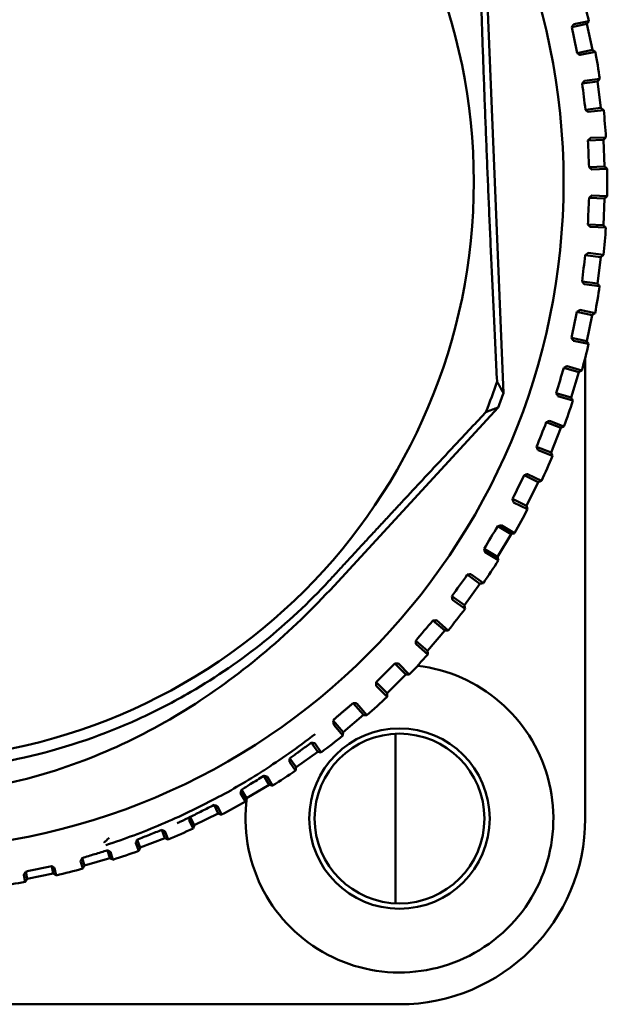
# Model space of a CAD drawing. Header units: millimetres. Extents: x 0 to 2239, y -60 to 841.
# Tile 27 of 151: x 342 to 353, y 390 to 408. Entities that reach past the tile are written whole.
import ezdxf

# ---------------------------------------------------------------- set-up
doc = ezdxf.new("R2010")
doc.units = ezdxf.units.MM
doc.layers.add('Sichtbar (ISO)', color=7, linetype='Continuous', lineweight=50)

msp = doc.modelspace()

# ---------------------------------------------------------------- linework, layer by layer
at = {"layer": 'Sichtbar (ISO)'}
for p, q in [((351.1975, 401.0826), (350.8389, 409.9547)), ((352.4861, 407.9783), (352.7734, 408.0382)), ((352.5238, 408.0338), (352.8096, 408.0935)), ((352.8756, 407.5488), (352.7734, 408.0382)), ((352.5014, 408.001), (352.4861, 407.9783)), ((352.5883, 407.4888), (352.8756, 407.5488)), ((352.5883, 407.4888), (352.6113, 407.474)), ((352.9309, 407.5125), (352.645, 407.453)), ((352.6834, 406.9157), (352.9746, 406.9518)), ((352.7004, 406.9372), (352.6834, 406.9157)), ((352.7255, 406.968), (353.0152, 407.0039)), ((353.036, 406.4555), (352.9746, 406.9518)), ((352.7447, 406.4195), (353.036, 406.4555)), ((352.7447, 406.4195), (352.7665, 406.4029)), ((353.0881, 406.4149), (352.7983, 406.3791)), ((352.8109, 405.8605), (352.7921, 405.8405)), ((352.7921, 405.8405), (353.0854, 405.8524)), ((352.8385, 405.8891), (353.1302, 405.901)), ((353.1056, 405.3528), (353.0854, 405.8524)), ((352.8123, 405.3409), (353.1056, 405.3528)), ((352.8123, 405.3409), (352.8326, 405.3226)), ((353.1541, 405.308), (352.8624, 405.2963)), ((352.8321, 404.7784), (352.8118, 404.76)), ((352.8118, 404.76), (353.105, 404.7476)), ((352.862, 404.8046), (353.1537, 404.7924)), ((353.0839, 404.2481), (353.105, 404.7476)), ((352.7906, 404.2605), (353.0839, 404.2481)), ((352.7906, 404.2605), (352.8094, 404.2405)), ((353.1286, 404.1994), (352.8369, 404.2118)), ((352.7639, 403.6982), (352.7421, 403.6816)), ((352.7421, 403.6816), (353.0333, 403.645)), ((352.7958, 403.7219), (353.0855, 403.6856)), ((352.971, 403.1489), (353.0333, 403.645)), ((352.6798, 403.1855), (352.971, 403.1489)), ((352.6798, 403.1855), (352.6968, 403.164)), ((353.0115, 403.0967), (352.7218, 403.1332)), ((352.6067, 402.6274), (352.5836, 402.6126)), ((352.5836, 402.6126), (352.8708, 402.5521)), ((352.6405, 402.6483), (352.9262, 402.5882)), ((352.7677, 402.0629), (352.8708, 402.5521)), ((352.4806, 402.1234), (352.7677, 402.0629)), ((352.4806, 402.1234), (352.4957, 402.1005)), ((352.8038, 402.0075), (352.5182, 402.0677)), ((352.7399, 393.0629), (352.7399, 401.746)), ((352.3617, 401.5732), (352.3374, 401.5604)), ((352.3374, 401.5604), (352.6186, 401.4764)), ((352.397, 401.5913), (352.6768, 401.5078)), ((352.4755, 400.9973), (352.6186, 401.4764)), ((352.1943, 401.0813), (352.4755, 400.9973)), ((352.1943, 401.0813), (352.2075, 401.0573)), ((352.5069, 400.9391), (352.2272, 401.0227)), ((348.0078, 397.4521), (351.0993, 400.8106)), ((352.0304, 400.5428), (352.0052, 400.532)), ((352.0052, 400.532), (352.2785, 400.4251)), ((352.0671, 400.5579), (352.339, 400.4516)), ((352.0963, 399.9595), (352.2785, 400.4251)), ((351.823, 400.0664), (352.0963, 399.9595)), ((351.823, 400.0664), (351.8342, 400.0414)), ((352.1227, 399.8989), (351.8509, 400.0054)), ((351.6151, 399.5433), (351.5891, 399.5346)), ((351.5891, 399.5346), (351.8527, 399.4055)), ((351.653, 399.5553), (351.9152, 399.4269)), ((351.6326, 398.9565), (351.8527, 399.4055)), ((351.3691, 399.0857), (351.6326, 398.9565)), ((351.3691, 399.0857), (351.3782, 399.0598)), ((351.654, 398.894), (351.3919, 399.0225)), ((351.1188, 398.5815), (351.0921, 398.575)), ((351.0921, 398.575), (351.3441, 398.4246)), ((351.1575, 398.5904), (351.4082, 398.4407)), ((351.0877, 397.9953), (351.3441, 398.4246)), ((350.8358, 398.1457), (351.0877, 397.9953)), ((350.8358, 398.1457), (350.8427, 398.1192)), ((351.1039, 397.9312), (350.8533, 398.0809)), ((350.5447, 397.664), (350.5176, 397.6597)), ((350.5176, 397.6597), (350.7563, 397.489)), ((350.584, 397.6696), (350.8215, 397.4998)), ((350.4653, 397.0823), (350.7563, 397.489)), ((350.2267, 397.2531), (350.4653, 397.0823)), ((350.2267, 397.2531), (350.2314, 397.2261)), ((350.4761, 397.0171), (350.2387, 397.1871)), ((349.8968, 396.797), (349.8694, 396.795)), ((349.8694, 396.795), (350.0932, 396.6051)), ((349.9364, 396.7994), (350.1591, 396.6105)), ((349.7697, 396.2239), (350.0932, 396.6051)), ((349.5459, 396.4138), (349.7697, 396.2239)), ((349.5459, 396.4138), (349.5484, 396.3865)), ((349.7751, 396.158), (349.5525, 396.347)), ((349.1795, 395.9865), (349.1521, 395.9868)), ((349.1521, 395.9868), (349.3594, 395.779)), ((349.2192, 395.9856), (349.4255, 395.779)), ((348.7982, 395.6335), (349.0055, 395.4258)), ((348.7982, 395.6335), (348.7984, 395.6061)), ((349.0055, 395.4258), (349.3594, 395.779)), ((349.0054, 395.3597), (348.7992, 395.5664)), ((348.3977, 395.238), (348.3704, 395.2405)), ((348.3704, 395.2405), (348.5599, 395.0164)), ((348.4372, 395.2338), (348.6257, 395.0109)), ((347.993, 394.9125), (348.01, 394.9339)), ((347.993, 394.9125), (348.178, 394.6936)), ((348.178, 394.6936), (348.5599, 395.0164)), ((348.1725, 394.6277), (348.0042, 394.8269)), ((347.5779, 394.4938), (347.7001, 394.3224)), ((349.1649, 394.6617), (349.1649, 391.4653)), ((347.2929, 394.0322), (347.7001, 394.3224)), ((347.6438, 394.4819), (347.7653, 394.3114)), ((347.282, 393.967), (347.1657, 394.1302)), ((347.1751, 394.1975), (347.2929, 394.0322)), ((346.6867, 393.8687), (346.786, 393.7017)), ((346.7513, 393.8514), (346.85, 393.6854)), ((346.2605, 393.6071), (346.3562, 393.4462)), ((346.3562, 393.4462), (346.786, 393.7017)), ((346.3399, 393.3821), (346.2455, 393.5409)), ((345.7452, 393.3197), (345.8237, 393.1586)), ((345.8082, 393.2971), (345.8862, 393.1371)), ((345.3528, 392.877), (345.2782, 393.03)), ((345.2986, 393.0947), (345.3743, 392.9395)), ((345.3743, 392.9395), (345.8237, 393.1586)), ((344.7599, 392.851), (344.8199, 392.6969)), ((344.8209, 392.8232), (344.8804, 392.6703)), ((344.2961, 392.6642), (344.3539, 392.5156)), ((344.3539, 392.5156), (344.8199, 392.6969)), ((343.7379, 392.4662), (343.7814, 392.3196)), ((344.3273, 392.4551), (344.2703, 392.6016)), ((343.26, 392.319), (343.302, 392.1774)), ((343.302, 392.1774), (343.7814, 392.3196)), ((343.7963, 392.4335), (343.8395, 392.2881)), ((342.6862, 392.1685), (342.7152, 392.0294)), ((342.7417, 392.1311), (342.7705, 391.9932)), ((343.2705, 392.1193), (343.2291, 392.2589)), ((342.1895, 391.872), (342.1618, 392.005)), ((342.1976, 392.0623), (342.2258, 391.9273)), ((342.2258, 391.9273), (342.7152, 392.0294)), ((349.2399, 389.5629), (330.2399, 389.5629))]:
    msp.add_line(p, q, dxfattribs=at)
for centre, radius in [((339.7399, 405.0629), 12.5922), ((339.7399, 405.0629), 10.9), ((349.2399, 393.0629), 1.7), ((349.2403, 393.0635), 1.6)]:
    msp.add_circle(centre, radius, dxfattribs=at)
for centre, radius, start, end in [((339.7399, 405.0629), 13.4165, 13.05502, 15.2571), ((339.7399, 405.0629), 13.4165, 8.31818, 10.52026), ((339.7399, 405.0629), 13.4165, 3.58134, 5.78342), ((339.7399, 405.0629), 13.4165, 358.8445, 1.04658), ((339.7399, 405.0629), 13.4165, 354.10766, 356.30973), ((339.7399, 405.0629), 13.4165, 349.37081, 351.57289), ((339.7399, 405.0629), 13.4165, 344.63397, 346.83605), ((339.7399, 405.0629), 11.9457, 338.69964, 341.65321), ((339.7399, 405.0629), 12.1292, 339.47701, 340.84281), ((339.7399, 405.0629), 13.4165, 339.89713, 342.09921), ((339.7399, 405.0629), 13.4165, 335.16029, 337.36236), ((339.7399, 405.0629), 13.4165, 330.42345, 332.62552), ((339.7399, 405.0629), 13.4165, 325.6866, 327.88868), ((339.7399, 405.0629), 13.4165, 320.94976, 323.15184), ((339.7399, 405.0629), 13.4165, 316.21292, 318.415), ((349.2399, 393.0629), 2.9, 172.28827, 83.26535), ((339.7399, 405.0629), 13.4165, 311.47608, 313.67815), ((339.7399, 405.0629), 13.4165, 306.73924, 308.94131), ((339.7399, 405.0629), 13.4165, 302.00239, 304.20447), ((339.7399, 405.0629), 13.4165, 297.26555, 299.46763), ((349.2399, 393.0629), 3.5, 270, 0), ((339.7399, 405.0629), 13.4165, 292.52871, 294.73079), ((339.7399, 405.0629), 13.4165, 287.79187, 289.99394), ((339.7399, 405.0629), 13.4165, 283.05502, 285.2571), ((339.7399, 405.0629), 13.4165, 278.31818, 280.52026)]:
    msp.add_arc(centre, radius, start, end, dxfattribs=at)
for centre, major_axis, ratio, start_param, end_param in [((352.7567, 407.7793), (2.6241, -12.5743), 0.0174576, 4.6929252, 4.7318528), ((352.9365, 406.6951), (1.5767, -12.748), 0.0174576, 4.6929252, 4.7318528), ((353.0263, 405.5998), (0.5186, -12.8347), 0.0174576, 4.6929252, 4.7318528), ((353.0252, 404.5008), (-0.543, -12.8337), 0.0174576, 4.6929252, 4.7318528), ((352.9334, 403.4056), (-1.601, -12.745), 0.0174576, 4.6929252, 4.7318528), ((352.7515, 402.3218), (-2.648, -12.5693), 0.0174576, 4.6929252, 4.7318528), ((352.4807, 401.2566), (-3.6769, -12.3077), 0.0174576, 4.6929252, 4.7318528), ((352.1229, 400.2175), (-4.6807, -11.962), 0.0174576, 4.6929252, 4.7318528), ((351.6804, 399.2115), (-5.6525, -11.5346), 0.0174576, 4.6929252, 4.7318528), ((351.1564, 398.2454), (-6.5857, -11.0284), 0.0174576, 4.6929252, 4.7318528), ((350.5545, 397.326), (-7.474, -10.4469), 0.0174576, 4.6929252, 4.7318528), ((349.8786, 396.4593), (-8.3111, -9.794), 0.0174576, 4.6929252, 4.7318528), ((349.1335, 395.6515), (-9.0915, -9.0743), 0.0174576, 4.6929252, 4.7318528), ((348.0756, 394.9893), (-0.0658, -0.0556), 0.0174524, 6.0057788, 6.1962463), ((348.0885, 394.999), (-0.0805, -0.0673), 0.0233277, 4.9396873, 5.9458523)]:
    msp.add_ellipse(centre, major_axis=major_axis, ratio=ratio, start_param=start_param, end_param=end_param, dxfattribs=at)
for points, weights in [([(351.0784, 401.3028), (350.8683, 405.5126), (350.738, 409.7256)], [1.23096562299, 1.32029098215, 1.23096562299]), ([(351.0784, 401.3028), (351.1364, 401.1939), (351.1975, 401.0826)], [1.00015667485, 1.0002702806, 1.00009573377]), ([(351.0993, 400.8106), (350.9826, 400.7671), (350.8696, 400.7236)], [1.00009121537, 1.00025746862, 1.00015185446]), ([(347.9106, 397.5416), (349.327, 399.0803), (350.8696, 400.7236)], [1.27927488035, 1.27927488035, 1.2314661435]), ([(348.3704, 395.2405), (348.2196, 395.1131), (348.0688, 394.9856)], [1.69312184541, 1.69337500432, 1.69322830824])]:
    msp.add_rational_spline(points, weights, degree=2, dxfattribs=at)
for points in [[(352.7734, 408.0382), (352.7855, 408.0566), (352.7976, 408.0751), (352.8096, 408.0935)], [(352.8096, 408.0935), (352.8096, 408.0935), (352.8096, 408.0935), (352.8096, 408.0935)], [(352.9309, 407.5126), (352.9124, 407.5246), (352.894, 407.5367), (352.8756, 407.5488)], [(352.9309, 407.5126), (352.9309, 407.5126), (352.9309, 407.5125), (352.9309, 407.5125)], [(352.9746, 406.9518), (352.9882, 406.9691), (353.0017, 406.9865), (353.0152, 407.0039)], [(353.0153, 407.0039), (353.0153, 407.0039), (353.0153, 407.0039), (353.0152, 407.0039)], [(353.0881, 406.4149), (353.0707, 406.4284), (353.0534, 406.442), (353.036, 406.4555)], [(353.0881, 406.4149), (353.0881, 406.4149), (353.0881, 406.4149), (353.0881, 406.4149)], [(353.0854, 405.8524), (353.1003, 405.8686), (353.1153, 405.8848), (353.1302, 405.901)], [(353.1302, 405.901), (353.1302, 405.901), (353.1302, 405.901), (353.1302, 405.901)], [(353.1541, 405.308), (353.138, 405.3229), (353.1218, 405.3379), (353.1056, 405.3528)], [(353.1541, 405.308), (353.1542, 405.308), (353.1542, 405.308), (353.1542, 405.308)], [(353.105, 404.7476), (353.1212, 404.7625), (353.1374, 404.7774), (353.1537, 404.7924)], [(353.1537, 404.7924), (353.1537, 404.7924), (353.1537, 404.7924), (353.1537, 404.7924)], [(353.1286, 404.1994), (353.1137, 404.2156), (353.0988, 404.2319), (353.0839, 404.2481)], [(353.1286, 404.1994), (353.1286, 404.1994), (353.1286, 404.1994), (353.1286, 404.1994)], [(353.0333, 403.645), (353.0507, 403.6585), (353.0681, 403.6721), (353.0855, 403.6856)], [(353.0855, 403.6856), (353.0855, 403.6856), (353.0855, 403.6856), (353.0855, 403.6856)], [(353.0115, 403.0967), (352.998, 403.1141), (352.9845, 403.1315), (352.971, 403.1489)], [(353.0115, 403.0967), (353.0115, 403.0967), (353.0115, 403.0967), (353.0115, 403.0967)], [(352.8708, 402.5521), (352.8893, 402.5641), (352.9077, 402.5762), (352.9262, 402.5882)], [(352.9262, 402.5882), (352.9262, 402.5882), (352.9262, 402.5882), (352.9262, 402.5882)], [(352.8038, 402.0075), (352.7918, 402.026), (352.7798, 402.0444), (352.7677, 402.0629)], [(352.8038, 402.0075), (352.8038, 402.0075), (352.8039, 402.0075), (352.8039, 402.0075)], [(352.6186, 401.4764), (352.638, 401.4868), (352.6574, 401.4973), (352.6768, 401.5078)], [(352.6768, 401.5078), (352.6768, 401.5078), (352.6768, 401.5078), (352.6768, 401.5078)], [(352.5069, 400.9391), (352.4964, 400.9585), (352.486, 400.9779), (352.4755, 400.9973)], [(352.5069, 400.9391), (352.5069, 400.9391), (352.5069, 400.9391), (352.5069, 400.9391)], [(352.2785, 400.4251), (352.2986, 400.4339), (352.3188, 400.4427), (352.339, 400.4516)], [(352.339, 400.4516), (352.339, 400.4516), (352.339, 400.4516), (352.339, 400.4516)], [(352.1227, 399.8989), (352.1139, 399.9191), (352.1051, 399.9393), (352.0963, 399.9595)], [(352.1227, 399.8989), (352.1228, 399.8989), (352.1228, 399.8989), (352.1228, 399.8989)], [(351.8527, 399.4055), (351.8735, 399.4126), (351.8943, 399.4198), (351.9152, 399.4269)], [(351.9152, 399.4269), (351.9152, 399.4269), (351.9152, 399.4269), (351.9152, 399.4269)], [(351.654, 398.894), (351.6469, 398.9148), (351.6398, 398.9357), (351.6326, 398.9565)], [(351.654, 398.894), (351.654, 398.894), (351.654, 398.894), (351.654, 398.894)], [(351.3441, 398.4246), (351.3655, 398.43), (351.3868, 398.4353), (351.4082, 398.4407)], [(351.4082, 398.4407), (351.4082, 398.4407), (351.4082, 398.4407), (351.4082, 398.4407)], [(351.1039, 397.9312), (351.0985, 397.9526), (351.0931, 397.9739), (351.0877, 397.9953)], [(351.1039, 397.9312), (351.1039, 397.9312), (351.1039, 397.9312), (351.1039, 397.9312)], [(350.7563, 397.489), (350.778, 397.4926), (350.7997, 397.4962), (350.8215, 397.4998)], [(350.8215, 397.4998), (350.8215, 397.4998), (350.8215, 397.4998), (350.8215, 397.4998)], [(350.4762, 397.0171), (350.4726, 397.0389), (350.4689, 397.0606), (350.4653, 397.0823)], [(350.4762, 397.0171), (350.4762, 397.0171), (350.4762, 397.0171), (350.4762, 397.0171)], [(350.0932, 396.6051), (350.1151, 396.6069), (350.1371, 396.6087), (350.1591, 396.6105)], [(350.1591, 396.6105), (350.1591, 396.6105), (350.1591, 396.6105), (350.1591, 396.6105)], [(349.7751, 396.158), (349.7733, 396.18), (349.7715, 396.2019), (349.7697, 396.2239)], [(349.7751, 396.158), (349.7751, 396.158), (349.7751, 396.158), (349.7751, 396.158)], [(349.3594, 395.779), (349.3814, 395.779), (349.4034, 395.779), (349.4255, 395.779)], [(349.4255, 395.779), (349.4255, 395.779), (349.4255, 395.779), (349.4255, 395.779)], [(349.0054, 395.3597), (349.0055, 395.3818), (349.0055, 395.4038), (349.0055, 395.4258)], [(349.0054, 395.3597), (349.0054, 395.3597), (349.0054, 395.3597), (349.0054, 395.3597)], [(348.5599, 395.0164), (348.5818, 395.0145), (348.6038, 395.0127), (348.6257, 395.0109)], [(348.6258, 395.0109), (348.6258, 395.0109), (348.6257, 395.0109), (348.6257, 395.0109)], [(348.1725, 394.6277), (348.1743, 394.6497), (348.1762, 394.6716), (348.178, 394.6936)], [(348.1725, 394.6277), (348.1725, 394.6277), (348.1725, 394.6277), (348.1725, 394.6277)], [(347.7001, 394.3224), (347.7218, 394.3187), (347.7436, 394.3151), (347.7653, 394.3114)], [(347.7653, 394.3114), (347.7653, 394.3114), (347.7653, 394.3114), (347.7653, 394.3114)], [(347.282, 393.967), (347.2856, 393.9888), (347.2893, 394.0105), (347.2929, 394.0322)], [(347.282, 393.967), (347.282, 393.967), (347.282, 393.967), (347.282, 393.967)], [(346.786, 393.7017), (346.8073, 393.6963), (346.8287, 393.6908), (346.85, 393.6854)], [(346.8501, 393.6854), (346.8501, 393.6854), (346.85, 393.6854), (346.85, 393.6854)], [(346.3399, 393.3821), (346.3454, 393.4035), (346.3508, 393.4248), (346.3562, 393.4462)], [(346.3399, 393.3821), (346.3399, 393.3821), (346.3399, 393.3821), (346.3399, 393.3821)], [(345.8237, 393.1586), (345.8445, 393.1515), (345.8654, 393.1443), (345.8862, 393.1371)], [(345.8862, 393.1371), (345.8862, 393.1371), (345.8862, 393.1371), (345.8862, 393.1371)], [(345.3528, 392.877), (345.36, 392.8978), (345.3671, 392.9186), (345.3743, 392.9395)], [(345.3528, 392.877), (345.3528, 392.877), (345.3528, 392.877), (345.3528, 392.877)], [(344.8199, 392.6969), (344.84, 392.688), (344.8602, 392.6792), (344.8804, 392.6703)], [(344.8804, 392.6703), (344.8804, 392.6703), (344.8804, 392.6703), (344.8804, 392.6703)], [(344.3273, 392.4551), (344.3362, 392.4753), (344.345, 392.4954), (344.3539, 392.5156)], [(344.3273, 392.4551), (344.3273, 392.4551), (344.3273, 392.4551), (344.3273, 392.4551)], [(343.7814, 392.3196), (343.8007, 392.3091), (343.8201, 392.2986), (343.8394, 392.2881)], [(343.8395, 392.2881), (343.8395, 392.2881), (343.8395, 392.2881), (343.8394, 392.2881)], [(343.2705, 392.1193), (343.281, 392.1387), (343.2915, 392.1581), (343.302, 392.1774)], [(343.2705, 392.1193), (343.2705, 392.1193), (343.2705, 392.1193), (343.2705, 392.1193)], [(342.1896, 391.872), (342.2016, 391.8904), (342.2137, 391.9088), (342.2258, 391.9273)], [(342.7152, 392.0294), (342.7336, 392.0174), (342.7521, 392.0053), (342.7705, 391.9932)], [(342.7705, 391.9932), (342.7705, 391.9932), (342.7705, 391.9932), (342.7705, 391.9932)], [(342.1896, 391.872), (342.1896, 391.872), (342.1896, 391.872), (342.1896, 391.872)]]:
    msp.add_open_spline(points, degree=3, dxfattribs=at)
for points, knots in [([(352.5238, 408.0338), (352.5236, 408.0337), (352.5218, 408.0313), (352.516, 408.0228), (352.5103, 408.0144), (352.5036, 408.0044), (352.5025, 408.0028), (352.5014, 408.001)], [-0.0711820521, -0.0711820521, -0.0711820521, -0.0711820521, -0.0680336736, -0.0680336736, -0.0641085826, -0.0641085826, -0.0633683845, -0.0633683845, -0.0633683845, -0.0633683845]), ([(352.6113, 407.474), (352.6131, 407.4729), (352.6148, 407.4718), (352.6249, 407.4653), (352.6334, 407.4599), (352.6422, 407.4545), (352.6448, 407.453), (352.645, 407.453)], [-0.0079867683, -0.0079867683, -0.0079867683, -0.0079867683, -0.0072465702, -0.0072465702, -0.0033214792, -0.0033214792, -0.0001731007, -0.0001731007, -0.0001731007, -0.0001731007]), ([(352.7255, 406.968), (352.7253, 406.9679), (352.7233, 406.9656), (352.7167, 406.9576), (352.7104, 406.9497), (352.7029, 406.9404), (352.7017, 406.9388), (352.7004, 406.9372)], [-0.0711820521, -0.0711820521, -0.0711820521, -0.0711820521, -0.0680336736, -0.0680336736, -0.0641085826, -0.0641085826, -0.0633683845, -0.0633683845, -0.0633683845, -0.0633683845]), ([(352.7665, 406.4029), (352.7681, 406.4016), (352.7697, 406.4004), (352.7793, 406.3931), (352.7873, 406.387), (352.7956, 406.3809), (352.7981, 406.3791), (352.7983, 406.3791)], [-0.0079867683, -0.0079867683, -0.0079867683, -0.0079867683, -0.0072465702, -0.0072465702, -0.0033214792, -0.0033214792, -0.0001731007, -0.0001731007, -0.0001731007, -0.0001731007]), ([(352.8385, 405.8891), (352.8382, 405.8891), (352.8361, 405.887), (352.8289, 405.8795), (352.8219, 405.8722), (352.8137, 405.8635), (352.8123, 405.862), (352.8109, 405.8605)], [-0.0711820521, -0.0711820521, -0.0711820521, -0.0711820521, -0.0680336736, -0.0680336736, -0.0641085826, -0.0641085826, -0.0633683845, -0.0633683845, -0.0633683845, -0.0633683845]), ([(352.8326, 405.3226), (352.8342, 405.3212), (352.8357, 405.3198), (352.8446, 405.3118), (352.8521, 405.305), (352.8599, 405.2982), (352.8622, 405.2963), (352.8624, 405.2963)], [-0.0079867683, -0.0079867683, -0.0079867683, -0.0079867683, -0.0072465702, -0.0072465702, -0.0033214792, -0.0033214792, -0.0001731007, -0.0001731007, -0.0001731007, -0.0001731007]), ([(352.862, 404.8046), (352.8617, 404.8046), (352.8594, 404.8027), (352.8516, 404.7959), (352.8441, 404.7891), (352.8352, 404.7811), (352.8337, 404.7798), (352.8321, 404.7784)], [-0.0711820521, -0.0711820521, -0.0711820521, -0.0711820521, -0.0680336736, -0.0680336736, -0.0641085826, -0.0641085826, -0.0633683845, -0.0633683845, -0.0633683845, -0.0633683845]), ([(352.8094, 404.2405), (352.8108, 404.239), (352.8122, 404.2375), (352.8204, 404.2288), (352.8273, 404.2214), (352.8345, 404.214), (352.8366, 404.2119), (352.8369, 404.2118)], [-0.0079867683, -0.0079867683, -0.0079867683, -0.0079867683, -0.0072465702, -0.0072465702, -0.0033214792, -0.0033214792, -0.0001731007, -0.0001731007, -0.0001731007, -0.0001731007]), ([(352.7958, 403.7219), (352.7956, 403.7219), (352.7931, 403.7202), (352.7848, 403.714), (352.7767, 403.7079), (352.7672, 403.7007), (352.7656, 403.6995), (352.7639, 403.6982)], [-0.0711820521, -0.0711820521, -0.0711820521, -0.0711820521, -0.0680336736, -0.0680336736, -0.0641085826, -0.0641085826, -0.0633683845, -0.0633683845, -0.0633683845, -0.0633683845]), ([(352.6968, 403.164), (352.6981, 403.1624), (352.6993, 403.1608), (352.7068, 403.1514), (352.7131, 403.1435), (352.7197, 403.1355), (352.7216, 403.1333), (352.7218, 403.1332)], [-0.0079867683, -0.0079867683, -0.0079867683, -0.0079867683, -0.0072465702, -0.0072465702, -0.0033214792, -0.0033214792, -0.0001731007, -0.0001731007, -0.0001731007, -0.0001731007]), ([(352.6405, 402.6483), (352.6402, 402.6483), (352.6376, 402.6468), (352.6288, 402.6414), (352.6203, 402.636), (352.6102, 402.6296), (352.6085, 402.6285), (352.6067, 402.6274)], [-0.0711820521, -0.0711820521, -0.0711820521, -0.0711820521, -0.0680336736, -0.0680336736, -0.0641085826, -0.0641085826, -0.0633683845, -0.0633683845, -0.0633683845, -0.0633683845]), ([(352.4957, 402.1005), (352.4969, 402.0988), (352.498, 402.0971), (352.5047, 402.0872), (352.5103, 402.0788), (352.5162, 402.0703), (352.5179, 402.0678), (352.5182, 402.0677)], [-0.0079867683, -0.0079867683, -0.0079867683, -0.0079867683, -0.0072465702, -0.0072465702, -0.0033214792, -0.0033214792, -0.0001731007, -0.0001731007, -0.0001731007, -0.0001731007]), ([(352.397, 401.5913), (352.3968, 401.5913), (352.3941, 401.59), (352.3848, 401.5853), (352.3759, 401.5806), (352.3653, 401.5751), (352.3635, 401.5741), (352.3617, 401.5732)], [-0.0711820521, -0.0711820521, -0.0711820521, -0.0711820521, -0.0680336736, -0.0680336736, -0.0641085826, -0.0641085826, -0.0633683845, -0.0633683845, -0.0633683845, -0.0633683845]), ([(352.2075, 401.0573), (352.2086, 401.0555), (352.2095, 401.0537), (352.2153, 401.0432), (352.2203, 401.0344), (352.2254, 401.0254), (352.227, 401.0229), (352.2272, 401.0227)], [-0.0079867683, -0.0079867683, -0.0079867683, -0.0079867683, -0.0072465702, -0.0072465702, -0.0033214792, -0.0033214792, -0.0001731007, -0.0001731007, -0.0001731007, -0.0001731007]), ([(352.0671, 400.5579), (352.0669, 400.558), (352.064, 400.5569), (352.0545, 400.553), (352.0452, 400.5491), (352.0341, 400.5444), (352.0323, 400.5436), (352.0304, 400.5428)], [-0.0711820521, -0.0711820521, -0.0711820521, -0.0711820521, -0.0680336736, -0.0680336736, -0.0641085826, -0.0641085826, -0.0633683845, -0.0633683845, -0.0633683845, -0.0633683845]), ([(351.8342, 400.0414), (351.835, 400.0395), (351.8359, 400.0377), (351.8408, 400.0267), (351.845, 400.0176), (351.8493, 400.0082), (351.8507, 400.0055), (351.8509, 400.0054)], [-0.0079867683, -0.0079867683, -0.0079867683, -0.0079867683, -0.0072465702, -0.0072465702, -0.0033214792, -0.0033214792, -0.0001731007, -0.0001731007, -0.0001731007, -0.0001731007]), ([(351.653, 399.5553), (351.6527, 399.5554), (351.6498, 399.5546), (351.64, 399.5515), (351.6304, 399.5483), (351.619, 399.5446), (351.6171, 399.5439), (351.6151, 399.5433)], [-0.0711820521, -0.0711820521, -0.0711820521, -0.0711820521, -0.0680336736, -0.0680336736, -0.0641085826, -0.0641085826, -0.0633683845, -0.0633683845, -0.0633683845, -0.0633683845]), ([(351.3782, 399.0598), (351.3789, 399.0579), (351.3796, 399.056), (351.3836, 399.0447), (351.387, 399.0352), (351.3906, 399.0255), (351.3917, 399.0227), (351.3919, 399.0225)], [-0.0079867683, -0.0079867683, -0.0079867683, -0.0079867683, -0.0072465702, -0.0072465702, -0.0033214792, -0.0033214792, -0.0001731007, -0.0001731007, -0.0001731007, -0.0001731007]), ([(351.1575, 398.5904), (351.1573, 398.5905), (351.1543, 398.5899), (351.1442, 398.5876), (351.1344, 398.5853), (351.1227, 398.5825), (351.1208, 398.582), (351.1188, 398.5815)], [-0.0711820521, -0.0711820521, -0.0711820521, -0.0711820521, -0.0680336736, -0.0680336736, -0.0641085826, -0.0641085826, -0.0633683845, -0.0633683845, -0.0633683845, -0.0633683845]), ([(350.8427, 398.1192), (350.8432, 398.1172), (350.8438, 398.1153), (350.8468, 398.1037), (350.8494, 398.0939), (350.8522, 398.084), (350.8531, 398.0811), (350.8533, 398.0809)], [-0.0079867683, -0.0079867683, -0.0079867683, -0.0079867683, -0.0072465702, -0.0072465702, -0.0033214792, -0.0033214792, -0.0001731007, -0.0001731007, -0.0001731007, -0.0001731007]), ([(350.584, 397.6696), (350.5838, 397.6697), (350.5808, 397.6694), (350.5705, 397.6679), (350.5605, 397.6664), (350.5487, 397.6646), (350.5467, 397.6643), (350.5447, 397.664)], [-0.0711820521, -0.0711820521, -0.0711820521, -0.0711820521, -0.0680336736, -0.0680336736, -0.0641085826, -0.0641085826, -0.0633683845, -0.0633683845, -0.0633683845, -0.0633683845]), ([(332.2028, 396.9069), (333.0275, 396.1447), (333.965, 395.5084), (335.3194, 394.8628), (335.6655, 394.7186), (337.3582, 394.1125), (338.7805, 393.8943), (341.6225, 394.0124), (343.0219, 394.3479), (344.6565, 395.0915), (344.9876, 395.2628), (346.2769, 396.0135), (347.1544, 396.7201), (347.9106, 397.5416)], [0.000001, 0.000001, 0.000001, 0.000001, 0.3368888, 0.3368888, 0.448865, 0.448865, 0.8741256, 0.8741256, 1.2993584, 1.2993584, 1.4106845, 1.4106845, 1.7455959, 1.7455959, 1.7455959, 1.7455959]), ([(332.1131, 396.8099), (332.9578, 396.0293), (333.8818, 395.3489), (336.0191, 394.201), (337.2321, 393.7801), (339.0771, 393.519), (339.6669, 393.4882), (340.8419, 393.542), (341.4265, 393.6259), (343.1711, 394.0365), (344.2803, 394.5226), (346.3025, 395.8012), (347.2016, 396.5764), (348.0078, 397.4521)], [0.000001, 0.000001, 0.000001, 0.000001, 0.3450553, 0.3450553, 0.7303283, 0.7303283, 0.9071964, 0.9071964, 1.0836736, 1.0836736, 1.4456527, 1.4456527, 1.8012035, 1.8012035, 1.8012035, 1.8012035]), ([(350.2314, 397.2261), (350.2318, 397.224), (350.2321, 397.2221), (350.2342, 397.2103), (350.236, 397.2003), (350.2379, 397.1902), (350.2386, 397.1872), (350.2387, 397.1871)], [-0.0079867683, -0.0079867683, -0.0079867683, -0.0079867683, -0.0072465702, -0.0072465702, -0.0033214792, -0.0033214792, -0.0001731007, -0.0001731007, -0.0001731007, -0.0001731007]), ([(349.9364, 396.7994), (349.9362, 396.7995), (349.9332, 396.7994), (349.9229, 396.7988), (349.9128, 396.7981), (349.9008, 396.7973), (349.8988, 396.7971), (349.8968, 396.797)], [-0.0711820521, -0.0711820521, -0.0711820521, -0.0711820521, -0.0680336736, -0.0680336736, -0.0641085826, -0.0641085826, -0.0633683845, -0.0633683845, -0.0633683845, -0.0633683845]), ([(349.5484, 396.3865), (349.5486, 396.3844), (349.5488, 396.3824), (349.5499, 396.3705), (349.5508, 396.3604), (349.5519, 396.3502), (349.5523, 396.3472), (349.5525, 396.347)], [-0.0079867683, -0.0079867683, -0.0079867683, -0.0079867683, -0.0072465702, -0.0072465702, -0.0033214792, -0.0033214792, -0.0001731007, -0.0001731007, -0.0001731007, -0.0001731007]), ([(349.2192, 395.9856), (349.219, 395.9857), (349.216, 395.9859), (349.2056, 395.9861), (349.1955, 395.9863), (349.1836, 395.9864), (349.1815, 395.9865), (349.1795, 395.9865)], [-0.0711820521, -0.0711820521, -0.0711820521, -0.0711820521, -0.0680336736, -0.0680336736, -0.0641085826, -0.0641085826, -0.0633683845, -0.0633683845, -0.0633683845, -0.0633683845]), ([(348.7984, 395.6061), (348.7984, 395.6041), (348.7984, 395.6021), (348.7985, 395.5901), (348.7987, 395.58), (348.7989, 395.5696), (348.7991, 395.5666), (348.7992, 395.5664)], [-0.0079867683, -0.0079867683, -0.0079867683, -0.0079867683, -0.0072465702, -0.0072465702, -0.0033214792, -0.0033214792, -0.0001731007, -0.0001731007, -0.0001731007, -0.0001731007]), ([(348.4372, 395.2338), (348.437, 395.234), (348.434, 395.2344), (348.4238, 395.2355), (348.4137, 395.2365), (348.4018, 395.2376), (348.3998, 395.2378), (348.3977, 395.238)], [-0.0711820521, -0.0711820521, -0.0711820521, -0.0711820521, -0.0680336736, -0.0680336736, -0.0641085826, -0.0641085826, -0.0633683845, -0.0633683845, -0.0633683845, -0.0633683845]), ([(347.993, 394.9125), (347.9942, 394.8889), (347.9959, 394.8684), (347.9994, 394.8426), (348.0009, 394.8344), (348.0031, 394.8286), (348.0037, 394.8275), (348.0042, 394.8269)], [-0.17315678, -0.17315678, -0.17315678, -0.17315678, -0.09766694, -0.09766694, -0.04883347, -0.04883347, -0.03529732, -0.03529732, -0.03529732, -0.03529732]), ([(346.6768, 393.9674), (346.6785, 393.9685), (346.9873, 394.1682), (347.3175, 394.4009), (347.6494, 394.6539)], [0.74860368, 0.74860368, 0.74860368, 0.74860368, 0.75, 1, 1, 1, 1]), ([(347.1745, 394.1981), (347.2001, 394.2159), (347.2253, 394.2344), (347.2747, 394.2708), (347.3001, 394.2895), (347.342, 394.3203), (347.3593, 394.333), (347.4083, 394.3691), (347.4418, 394.3937), (347.5081, 394.4425), (347.5435, 394.4685), (347.5779, 394.4938)], [-0.066218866, -0.066218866, -0.066218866, -0.066218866, -0.053917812, -0.053917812, -0.0415313, -0.0415313, -0.032957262, -0.032957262, -0.016958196, -0.016958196, -0.00000093, -0.00000093, -0.00000093, -0.00000093]), ([(347.6438, 394.4819), (347.6437, 394.4821), (347.6416, 394.4826), (347.6348, 394.4839), (347.631, 394.4846), (347.6212, 394.4864), (347.6154, 394.4874), (347.6042, 394.4894), (347.5993, 394.4902), (347.5888, 394.492), (347.5834, 394.4929), (347.5779, 394.4938)], [0.000001, 0.000001, 0.000001, 0.000001, 0.003938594, 0.003938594, 0.006692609, 0.006692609, 0.00935034, 0.00935034, 0.01126187, 0.01126187, 0.013270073, 0.013270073, 0.013270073, 0.013270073]), ([(347.1745, 394.1981), (347.1721, 394.1781), (347.1696, 394.1611), (347.1671, 394.1432), (347.1665, 394.1384), (347.1658, 394.1322), (347.1656, 394.1304), (347.1657, 394.1302)], [0.000257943, 0.000257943, 0.000257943, 0.000257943, 0.009208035, 0.009208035, 0.013419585, 0.013419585, 0.016998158, 0.016998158, 0.016998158, 0.016998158]), ([(343.7078, 392.5635), (344.062, 392.6788), (344.7524, 392.9344), (345.8011, 393.4388), (346.3716, 393.7701), (346.6768, 393.9674)], [0.00000136, 0.00000136, 0.00000136, 0.00000136, 0.25, 0.5, 0.74860368, 0.74860368, 0.74860368, 0.74860368]), ([(346.4258, 393.7086), (346.4695, 393.7354), (346.5132, 393.7622), (346.6001, 393.8156), (346.6433, 393.8421), (346.686, 393.8692)], [-0.039519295, -0.039519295, -0.039519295, -0.039519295, -0.019703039, -0.019703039, -0.000096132, -0.000096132, -0.000096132, -0.000096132]), ([(346.7513, 393.8514), (346.7512, 393.8516), (346.7491, 393.8523), (346.7421, 393.8542), (346.7383, 393.8553), (346.7282, 393.858), (346.7224, 393.8595), (346.711, 393.8625), (346.7058, 393.8638), (346.696, 393.8664), (346.6913, 393.8676), (346.686, 393.8692)], [0.000001, 0.000001, 0.000001, 0.000001, 0.003911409, 0.003911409, 0.006645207, 0.006645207, 0.009299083, 0.009299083, 0.011289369, 0.011289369, 0.01301178, 0.01301178, 0.01301178, 0.01301178]), ([(346.2606, 393.6073), (346.256, 393.5883), (346.2521, 393.5718), (346.2481, 393.554), (346.247, 393.5492), (346.2457, 393.543), (346.2454, 393.5411), (346.2455, 393.5409)], [0.000121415, 0.000121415, 0.000121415, 0.000121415, 0.008705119, 0.008705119, 0.012825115, 0.012825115, 0.016354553, 0.016354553, 0.016354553, 0.016354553]), ([(346.4258, 393.7086), (346.3983, 393.6917), (346.3708, 393.6748), (346.3158, 393.6411), (346.2883, 393.6242), (346.2606, 393.6073)], [0.000018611, 0.000018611, 0.000018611, 0.000018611, 0.012469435, 0.012469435, 0.024961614, 0.024961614, 0.024961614, 0.024961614]), ([(345.7452, 393.3197), (345.6702, 393.282), (345.5953, 393.2442), (345.4463, 393.1691), (345.3723, 393.1318), (345.2984, 393.0944)], [0.000010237, 0.000010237, 0.000010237, 0.000010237, 0.031453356, 0.031453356, 0.062503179, 0.062503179, 0.062503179, 0.062503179]), ([(345.8082, 393.2971), (345.8081, 393.2973), (345.8064, 393.298), (345.7996, 393.3006), (345.7957, 393.302), (345.7858, 393.3055), (345.78, 393.3076), (345.7691, 393.3114), (345.7646, 393.313), (345.7551, 393.3163), (345.7501, 393.318), (345.7452, 393.3197)], [0.000001, 0.000001, 0.000001, 0.000001, 0.003391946, 0.003391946, 0.005730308, 0.005730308, 0.008007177, 0.008007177, 0.00952822, 0.00952822, 0.011103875, 0.011103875, 0.011103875, 0.011103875]), ([(345.2984, 393.0944), (345.2382, 393.0645), (345.1782, 393.0357), (345.119, 393.0075), (345.0952, 392.9961), (345.0716, 392.9849), (345.048, 392.9738)], [0, 0, 0, 0, 0.33333333, 0.33333333, 0.33333333, 0.4670562, 0.4670562, 0.4670562, 0.4670562]), ([(345.2984, 393.0944), (345.2924, 393.0759), (345.2871, 393.0596), (345.2817, 393.0425), (345.2803, 393.0379), (345.2785, 393.032), (345.2781, 393.0302), (345.2782, 393.03)], [0.0000122, 0.0000122, 0.0000122, 0.0000122, 0.008388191, 0.008388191, 0.012277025, 0.012277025, 0.015645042, 0.015645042, 0.015645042, 0.015645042]), ([(344.7615, 392.8504), (344.6829, 392.8199), (344.6052, 392.7887), (344.4504, 392.7263), (344.3733, 392.6952), (344.2961, 392.6642)], [0.00029885, 0.00029885, 0.00029885, 0.00029885, 0.030629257, 0.030629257, 0.060712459, 0.060712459, 0.060712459, 0.060712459]), ([(344.8209, 392.8232), (344.8208, 392.8234), (344.8195, 392.8241), (344.814, 392.8267), (344.8104, 392.8284), (344.801, 392.8327), (344.7954, 392.8352), (344.7848, 392.8399), (344.7804, 392.8419), (344.7711, 392.846), (344.7663, 392.8482), (344.7615, 392.8504)], [0.000000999, 0.000000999, 0.000000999, 0.000000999, 0.002937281, 0.002937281, 0.00534904, 0.00534904, 0.007693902, 0.007693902, 0.009246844, 0.009246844, 0.010848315, 0.010848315, 0.010848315, 0.010848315]), ([(343.7667, 392.6971), (343.7643, 392.6949), (343.7616, 392.6927), (343.7589, 392.6905), (343.7298, 392.6663), (343.7041, 392.6399), (343.675, 392.614)], [0, 0, 0, 0, 0.0846329, 0.0846329, 0.0846329, 1, 1, 1, 1]), ([(344.2925, 392.6557), (344.2859, 392.6402), (344.2802, 392.6266), (344.2743, 392.6121), (344.2727, 392.6083), (344.2708, 392.6032), (344.2703, 392.6017), (344.2703, 392.6016)], [0.000016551, 0.000016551, 0.000016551, 0.000016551, 0.007344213, 0.007344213, 0.010773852, 0.010773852, 0.013790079, 0.013790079, 0.013790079, 0.013790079]), ([(344.2925, 392.6557), (344.2931, 392.6571), (344.2937, 392.6585), (344.2949, 392.6613), (344.2955, 392.6627), (344.2961, 392.6642)], [-0.001342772, -0.001342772, -0.001342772, -0.001342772, -0.0006763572, -0.0006763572, 0, 0, 0, 0]), ([(343.7379, 392.4662), (343.6582, 392.4417), (343.5785, 392.4171), (343.4193, 392.3681), (343.3397, 392.3436), (343.26, 392.319)], [0.000043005, 0.000043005, 0.000043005, 0.000043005, 0.029142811, 0.029142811, 0.058130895, 0.058130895, 0.058130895, 0.058130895]), ([(343.6765, 392.611), (343.6759, 392.6114), (343.675, 392.6125), (343.6745, 392.6134), (343.6747, 392.6137), (343.675, 392.614)], [0.00000612, 0.00000612, 0.00000612, 0.00000612, 0.33333333, 0.66666667, 0.99999975, 0.99999975, 0.99999975, 0.99999975]), ([(343.7484, 392.4605), (343.7466, 392.4614), (343.7448, 392.4624), (343.7413, 392.4643), (343.7396, 392.4652), (343.7379, 392.4662)], [0.000015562, 0.000015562, 0.000015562, 0.000015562, 0.0006274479, 0.0006274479, 0.0012321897, 0.0012321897, 0.0012321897, 0.0012321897]), ([(343.7963, 392.4335), (343.7963, 392.4336), (343.7953, 392.4343), (343.791, 392.4368), (343.7877, 392.4387), (343.7788, 392.4437), (343.7734, 392.4467), (343.7614, 392.4533), (343.755, 392.4568), (343.7484, 392.4605)], [0.000001, 0.000001, 0.000001, 0.000001, 0.002490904, 0.002490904, 0.0049782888, 0.0049782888, 0.0074010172, 0.0074010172, 0.0097140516, 0.0097140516, 0.0097140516, 0.0097140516]), ([(343.2533, 392.3064), (343.2461, 392.2926), (343.2399, 392.2806), (343.2334, 392.268), (343.2318, 392.2647), (343.2296, 392.2603), (343.2291, 392.259), (343.2291, 392.2589)], [0.000027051, 0.000027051, 0.000027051, 0.000027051, 0.006612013, 0.006612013, 0.009676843, 0.009676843, 0.012412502, 0.012412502, 0.012412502, 0.012412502]), ([(343.2533, 392.3064), (343.2545, 392.3086), (343.2556, 392.3107), (343.2578, 392.3149), (343.2589, 392.317), (343.26, 392.319)], [-0.0021590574, -0.0021590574, -0.0021590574, -0.0021590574, -0.0011030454, -0.0011030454, -0.0001018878, -0.0001018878, -0.0001018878, -0.0001018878]), ([(342.6862, 392.1685), (342.6047, 392.1508), (342.5231, 392.133), (342.3602, 392.0976), (342.279, 392.08), (342.1976, 392.0623)], [0.000047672, 0.000047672, 0.000047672, 0.000047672, 0.027924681, 0.027924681, 0.055551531, 0.055551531, 0.055551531, 0.055551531]), ([(342.7007, 392.1592), (342.6981, 392.1607), (342.6957, 392.1622), (342.6909, 392.1654), (342.6886, 392.167), (342.6862, 392.1685)], [0.0000197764, 0.0000197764, 0.0000197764, 0.0000197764, 0.000927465, 0.000927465, 0.0018230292, 0.0018230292, 0.0018230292, 0.0018230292]), ([(342.7417, 392.1311), (342.7417, 392.1312), (342.7408, 392.1319), (342.7371, 392.1346), (342.7343, 392.1365), (342.727, 392.1415), (342.7225, 392.1445), (342.7122, 392.1513), (342.7066, 392.1551), (342.7007, 392.1592)], [0.000001, 0.000001, 0.000001, 0.000001, 0.0023532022, 0.0023532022, 0.0045962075, 0.0045962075, 0.0068323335, 0.0068323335, 0.0090790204, 0.0090790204, 0.0090790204, 0.0090790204]), ([(342.1868, 392.0454), (342.1795, 392.0338), (342.173, 392.0236), (342.1663, 392.0128), (342.1646, 392.01), (342.1624, 392.0062), (342.1618, 392.0052), (342.1618, 392.005)], [0.000004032, 0.000004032, 0.000004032, 0.000004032, 0.005798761, 0.005798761, 0.008491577, 0.008491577, 0.010938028, 0.010938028, 0.010938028, 0.010938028]), ([(342.1868, 392.0454), (342.1886, 392.0482), (342.1904, 392.051), (342.194, 392.0566), (342.1958, 392.0595), (342.1976, 392.0623)], [-0.0028211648, -0.0028211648, -0.0028211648, -0.0028211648, -0.0014127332, -0.0014127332, -0.0000007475, -0.0000007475, -0.0000007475, -0.0000007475])]:
    msp.add_open_spline(points, degree=3, knots=knots, dxfattribs=at)

doc.saveas('drawing.dxf')
